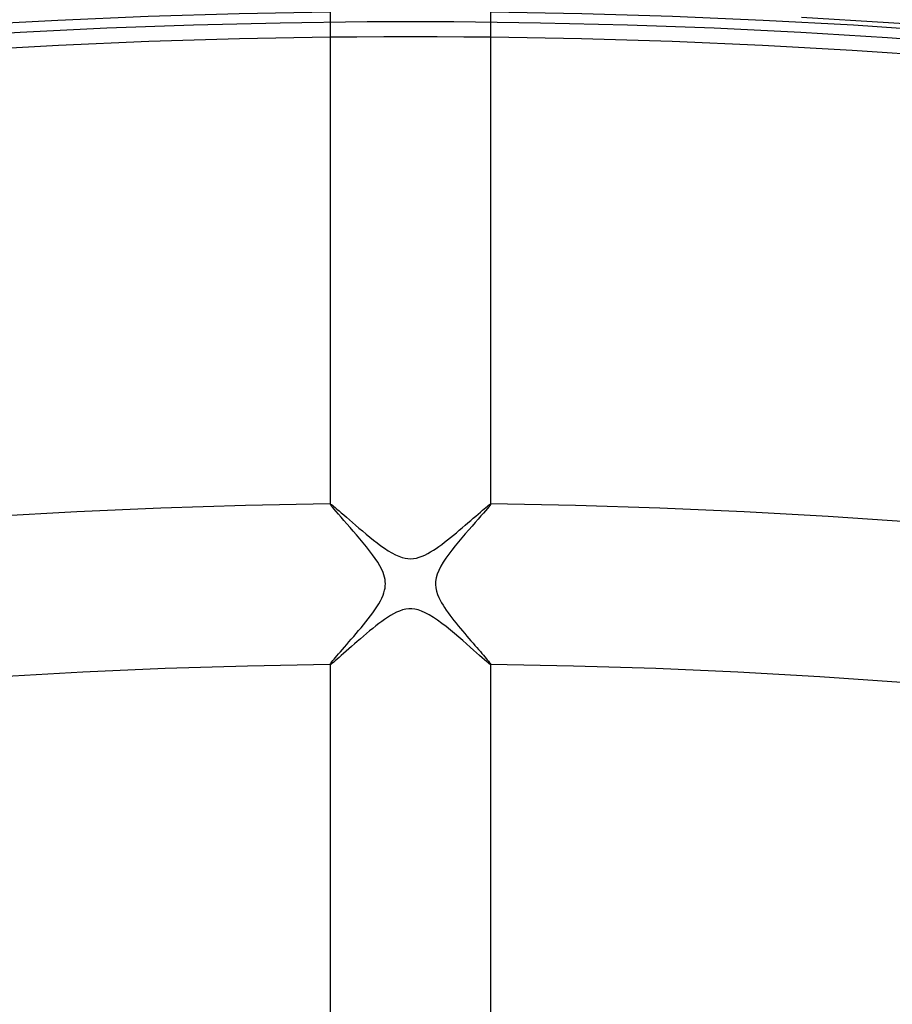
# Model space of a CAD drawing. Header units: millimetres. Extents: x -232 to 232, y -232 to 232.
# Tile 54 of 66: x -10 to 12, y 154 to 178. Entities that reach past the tile are written whole.
import ezdxf

# ---------------------------------------------------------------- set-up
doc = ezdxf.new("R2010")
doc.units = ezdxf.units.MM
doc.layers.add('HIDDEN', color=7, linetype='Continuous')
doc.layers.add('THICK', color=7, linetype='Continuous')

msp = doc.modelspace()

# ---------------------------------------------------------------- linework, layer by layer
at = {"layer": 'HIDDEN'}
for p, q in [((11.908, 178.228), (9.745, 178.359)), ((-7.565, 178.089), (-9.725, 177.985)), ((-5.404, 178.168), (-7.565, 178.089)), ((-3.243, 178.22), (-5.404, 178.168)), ((-1.081, 178.247), (-3.243, 178.22)), ((1.081, 178.247), (-1.081, 178.247)), ((3.243, 178.22), (1.081, 178.247)), ((5.404, 178.168), (3.243, 178.22)), ((7.565, 178.089), (5.404, 178.168)), ((9.725, 177.985), (7.565, 178.089)), ((14.069, 178.07), (11.908, 178.228)), ((-9.725, 177.985), (-11.883, 177.853)), ((-1.333, 177.87), (-2, 177.864)), ((-0.667, 177.874), (-1.333, 177.87)), ((0, 177.875), (-0.667, 177.874)), ((0.667, 177.874), (0, 177.875)), ((1.333, 177.87), (0.667, 177.874)), ((2, 177.864), (1.333, 177.87)), ((11.883, 177.853), (9.725, 177.985)), ((14.039, 177.696), (11.883, 177.853)), ((-2, 166.238), (-2, 166.235)), ((-2, 166.236), (-2, 166.237)), ((-2, 166.237), (-1.999, 166.237)), ((-2, 166.235), (-2, 166.236)), ((-1.993, 166.221), (-2, 166.235)), ((-1.999, 166.237), (-1.999, 166.238)), ((-1.999, 166.238), (-1.998, 166.238)), ((-1.998, 166.238), (-1.998, 166.238)), ((-1.974, 166.194), (-1.993, 166.221)), ((-1.943, 166.155), (-1.974, 166.194)), ((-1.902, 166.106), (-1.943, 166.155)), ((-1.852, 166.048), (-1.902, 166.106)), ((1.872, 166.071), (1.818, 166.009)), ((1.917, 166.123), (1.872, 166.071)), ((1.953, 166.166), (1.917, 166.123)), ((1.979, 166.2), (1.953, 166.166)), ((1.995, 166.223), (1.979, 166.2)), ((2, 166.235), (1.995, 166.223)), ((1.997, 166.238), (1.998, 166.238)), ((1.998, 166.238), (1.999, 166.238)), ((1.999, 166.238), (1.999, 166.237)), ((1.999, 166.237), (2, 166.237)), ((2, 166.235), (2, 166.238)), ((2, 166.237), (2, 166.236)), ((2, 166.236), (2, 166.235)), ((-1.794, 165.982), (-1.852, 166.048)), ((-1.73, 165.909), (-1.794, 165.982)), ((-1.659, 165.829), (-1.73, 165.909)), ((-1.584, 165.745), (-1.659, 165.829)), ((1.689, 165.863), (1.615, 165.779)), ((1.757, 165.94), (1.689, 165.863)), ((1.818, 166.009), (1.757, 165.94)), ((-1.506, 165.656), (-1.584, 165.745)), ((-1.425, 165.564), (-1.506, 165.656)), ((1.453, 165.595), (1.367, 165.497)), ((1.536, 165.689), (1.453, 165.595)), ((1.615, 165.779), (1.536, 165.689)), ((-1.343, 165.469), (-1.425, 165.564)), ((-1.26, 165.371), (-1.343, 165.469)), ((-1.178, 165.273), (-1.26, 165.371)), ((1.282, 165.397), (1.196, 165.295)), ((1.367, 165.497), (1.282, 165.397)), ((-1.097, 165.173), (-1.178, 165.273)), ((-1.019, 165.073), (-1.097, 165.173)), ((1.032, 165.091), (0.955, 164.99)), ((1.113, 165.193), (1.032, 165.091)), ((1.196, 165.295), (1.113, 165.193)), ((-0.945, 164.975), (-1.019, 165.073)), ((-0.876, 164.879), (-0.945, 164.975)), ((-0.815, 164.785), (-0.876, 164.879)), ((0.883, 164.889), (0.816, 164.787)), ((0.955, 164.99), (0.883, 164.889)), ((-0.76, 164.693), (-0.815, 164.785)), ((-0.717, 164.609), (-0.76, 164.693)), ((-0.684, 164.535), (-0.717, 164.609)), ((0.756, 164.685), (0.705, 164.584)), ((0.816, 164.787), (0.756, 164.685)), ((-0.661, 164.47), (-0.684, 164.535)), ((-0.645, 164.413), (-0.661, 164.47)), ((-0.634, 164.359), (-0.645, 164.413)), ((-0.627, 164.306), (-0.634, 164.359)), ((0.641, 164.395), (0.627, 164.31)), ((0.666, 164.486), (0.641, 164.395)), ((0.705, 164.584), (0.666, 164.486)), ((-0.644, 164.088), (-0.633, 164.144)), ((-0.633, 164.144), (-0.626, 164.199)), ((-0.625, 164.252), (-0.627, 164.306)), ((-0.626, 164.199), (-0.625, 164.252)), ((0.627, 164.31), (0.625, 164.228)), ((0.625, 164.228), (0.632, 164.147)), ((0.632, 164.147), (0.649, 164.066)), ((-0.749, 163.823), (-0.713, 163.895)), ((-0.713, 163.895), (-0.684, 163.963)), ((-0.684, 163.963), (-0.661, 164.027)), ((-0.661, 164.027), (-0.644, 164.088)), ((0.649, 164.066), (0.675, 163.986)), ((0.675, 163.986), (0.706, 163.91)), ((0.706, 163.91), (0.741, 163.839)), ((-0.886, 163.602), (-0.837, 163.676)), ((-0.837, 163.676), (-0.791, 163.75)), ((-0.791, 163.75), (-0.749, 163.823)), ((0.741, 163.839), (0.776, 163.775)), ((0.776, 163.775), (0.812, 163.715)), ((0.812, 163.715), (0.851, 163.655)), ((0.851, 163.655), (0.892, 163.593)), ((-1.109, 163.304), (-1.051, 163.379)), ((-1.051, 163.379), (-0.994, 163.453)), ((-0.994, 163.453), (-0.939, 163.528)), ((-0.939, 163.528), (-0.886, 163.602)), ((0.892, 163.593), (0.937, 163.53)), ((0.937, 163.53), (0.984, 163.466)), ((0.984, 163.466), (1.033, 163.402)), ((1.033, 163.402), (1.084, 163.336)), ((-1.291, 163.082), (-1.23, 163.156)), ((-1.23, 163.156), (-1.169, 163.23)), ((-1.169, 163.23), (-1.109, 163.304)), ((1.084, 163.336), (1.136, 163.271)), ((1.136, 163.271), (1.19, 163.204)), ((1.19, 163.204), (1.244, 163.139)), ((1.244, 163.139), (1.298, 163.074)), ((-1.473, 162.869), (-1.413, 162.939)), ((-1.413, 162.939), (-1.352, 163.01)), ((-1.352, 163.01), (-1.291, 163.082)), ((1.298, 163.074), (1.351, 163.011)), ((1.351, 163.011), (1.404, 162.948)), ((1.404, 162.948), (1.457, 162.887)), ((1.457, 162.887), (1.508, 162.828)), ((-1.696, 162.612), (-1.644, 162.672)), ((-1.644, 162.672), (-1.589, 162.735)), ((-1.589, 162.735), (-1.532, 162.801)), ((-1.532, 162.801), (-1.473, 162.869)), ((1.508, 162.828), (1.558, 162.771)), ((1.558, 162.771), (1.606, 162.715)), ((1.606, 162.715), (1.653, 162.661)), ((1.653, 162.661), (1.698, 162.61)), ((-1.904, 162.37), (-1.87, 162.41)), ((-1.87, 162.41), (-1.832, 162.454)), ((-1.832, 162.454), (-1.791, 162.503)), ((-1.791, 162.503), (-1.745, 162.555)), ((-1.745, 162.555), (-1.696, 162.612)), ((1.698, 162.61), (1.741, 162.561)), ((1.741, 162.561), (1.781, 162.514)), ((1.781, 162.514), (1.819, 162.47)), ((1.819, 162.47), (1.854, 162.429)), ((1.854, 162.429), (1.886, 162.391)), ((1.886, 162.391), (1.915, 162.357)), ((-2, 162.24), (-1.997, 162.248)), ((-2, 162.239), (-2, 162.24)), ((-2, 162.24), (-2, 162.238)), ((-1.999, 162.238), (-2, 162.239)), ((-2, 162.239), (-2, 162.239)), ((-1.998, 162.238), (-1.999, 162.238)), ((-1.999, 162.238), (-1.999, 162.238)), ((-1.998, 162.238), (-1.998, 162.238)), ((-1.997, 162.248), (-1.989, 162.262)), ((-1.989, 162.262), (-1.975, 162.281)), ((-1.975, 162.281), (-1.957, 162.306)), ((-1.957, 162.306), (-1.933, 162.335)), ((-1.933, 162.335), (-1.904, 162.37)), ((1.915, 162.357), (1.94, 162.326)), ((1.94, 162.326), (1.961, 162.3)), ((1.961, 162.3), (1.978, 162.278)), ((1.978, 162.278), (1.99, 162.26)), ((1.99, 162.26), (1.997, 162.248)), ((1.997, 162.248), (2, 162.24)), ((1.998, 162.238), (1.997, 162.238)), ((1.999, 162.238), (1.998, 162.238)), ((2, 162.239), (1.999, 162.238)), ((1.999, 162.238), (1.999, 162.238)), ((2, 162.238), (2, 162.24)), ((2, 162.24), (2, 162.239)), ((2, 162.239), (2, 162.239))]:
    msp.add_line(p, q, dxfattribs=at)
for radius, start, end in [(182.25, 90.49209, 179.50791), (182.25, 0.49206, 89.50793), (181.875, 90.49083, 179.50917), (181.875, 0.4908, 89.50919)]:
    msp.add_arc((0, 0), radius, start, end, dxfattribs=at)
at = {"layer": 'THICK'}
for p, q in [((-2, 178.489), (-2, 166.238)), ((2, 166.238), (2, 178.489)), ((-1.998, 166.238), (-1.988, 166.234)), ((-1.988, 166.234), (-1.971, 166.224)), ((-1.971, 166.224), (-1.946, 166.206)), ((-1.946, 166.206), (-1.915, 166.181)), ((-1.915, 166.181), (-1.876, 166.149)), ((-1.876, 166.149), (-1.831, 166.112)), ((-1.831, 166.112), (-1.78, 166.068)), ((-1.78, 166.068), (-1.723, 166.019)), ((1.742, 166.036), (1.793, 166.08)), ((1.793, 166.08), (1.84, 166.119)), ((1.84, 166.119), (1.881, 166.154)), ((1.881, 166.154), (1.917, 166.183)), ((1.917, 166.183), (1.947, 166.207)), ((1.947, 166.207), (1.971, 166.224)), ((1.971, 166.224), (1.988, 166.234)), ((1.988, 166.234), (1.997, 166.238)), ((-1.723, 166.019), (-1.661, 165.966)), ((-1.661, 165.966), (-1.594, 165.907)), ((-1.594, 165.907), (-1.522, 165.845)), ((-1.522, 165.845), (-1.446, 165.779)), ((1.433, 165.768), (1.501, 165.826)), ((1.501, 165.826), (1.566, 165.883)), ((1.566, 165.883), (1.628, 165.937)), ((1.628, 165.937), (1.687, 165.988)), ((1.687, 165.988), (1.742, 166.036)), ((-1.446, 165.779), (-1.367, 165.71)), ((-1.367, 165.71), (-1.283, 165.639)), ((-1.283, 165.639), (-1.196, 165.565)), ((1.144, 165.521), (1.217, 165.583)), ((1.217, 165.583), (1.29, 165.645)), ((1.29, 165.645), (1.362, 165.707)), ((1.362, 165.707), (1.433, 165.768)), ((-1.196, 165.565), (-1.106, 165.49)), ((-1.106, 165.49), (-1.014, 165.414)), ((-1.014, 165.414), (-0.921, 165.34)), ((-0.921, 165.34), (-0.828, 165.267)), ((0.851, 165.285), (0.923, 165.342)), ((0.923, 165.342), (0.996, 165.4)), ((0.996, 165.4), (1.07, 165.46)), ((1.07, 165.46), (1.144, 165.521)), ((-0.828, 165.267), (-0.735, 165.198)), ((-0.735, 165.198), (-0.643, 165.133)), ((-0.643, 165.133), (-0.552, 165.073)), ((0.502, 165.042), (0.572, 165.086)), ((0.572, 165.086), (0.641, 165.132)), ((0.641, 165.132), (0.71, 165.18)), ((0.71, 165.18), (0.78, 165.231)), ((0.78, 165.231), (0.851, 165.285)), ((-0.552, 165.073), (-0.462, 165.019)), ((-0.462, 165.019), (-0.374, 164.973)), ((-0.374, 164.973), (-0.289, 164.935)), ((-0.289, 164.935), (-0.21, 164.907)), ((-0.21, 164.907), (-0.136, 164.888)), ((-0.136, 164.888), (-0.065, 164.878)), ((-0.065, 164.878), (0.005, 164.875)), ((0.005, 164.875), (0.078, 164.879)), ((0.078, 164.879), (0.149, 164.891)), ((0.149, 164.891), (0.22, 164.91)), ((0.22, 164.91), (0.29, 164.935)), ((0.29, 164.935), (0.361, 164.966)), ((0.361, 164.966), (0.431, 165.002)), ((0.431, 165.002), (0.502, 165.042)), ((-0.119, 163.615), (-0.196, 163.597)), ((-0.041, 163.624), (-0.119, 163.615)), ((0.036, 163.625), (-0.041, 163.624)), ((0.112, 163.616), (0.036, 163.625)), ((0.19, 163.598), (0.112, 163.616)), ((-0.573, 163.412), (-0.645, 163.363)), ((-0.499, 163.458), (-0.573, 163.412)), ((-0.424, 163.501), (-0.499, 163.458)), ((-0.349, 163.539), (-0.424, 163.501)), ((-0.273, 163.571), (-0.349, 163.539)), ((-0.196, 163.597), (-0.273, 163.571)), ((0.276, 163.57), (0.19, 163.598)), ((0.37, 163.528), (0.276, 163.57)), ((0.47, 163.475), (0.37, 163.528)), ((0.573, 163.412), (0.47, 163.475)), ((0.677, 163.341), (0.573, 163.412)), ((-0.941, 163.139), (-1.017, 163.077)), ((-0.865, 163.199), (-0.941, 163.139)), ((-0.79, 163.257), (-0.865, 163.199)), ((-0.717, 163.312), (-0.79, 163.257)), ((-0.645, 163.363), (-0.717, 163.312)), ((0.782, 163.264), (0.677, 163.341)), ((0.888, 163.182), (0.782, 163.264)), ((0.994, 163.096), (0.888, 163.182)), ((-1.248, 162.881), (-1.324, 162.815)), ((-1.171, 162.947), (-1.248, 162.881)), ((-1.094, 163.012), (-1.171, 162.947)), ((-1.017, 163.077), (-1.094, 163.012)), ((1.1, 163.008), (0.994, 163.096)), ((1.203, 162.921), (1.1, 163.008)), ((1.302, 162.835), (1.203, 162.921)), ((-1.47, 162.687), (-1.539, 162.626)), ((-1.398, 162.75), (-1.47, 162.687)), ((-1.324, 162.815), (-1.398, 162.75)), ((1.396, 162.752), (1.302, 162.835)), ((1.486, 162.673), (1.396, 162.752)), ((1.57, 162.599), (1.486, 162.673)), ((-1.78, 162.413), (-1.829, 162.369)), ((-1.726, 162.461), (-1.78, 162.413)), ((-1.667, 162.512), (-1.726, 162.461)), ((-1.605, 162.568), (-1.667, 162.512)), ((-1.539, 162.626), (-1.605, 162.568)), ((1.648, 162.529), (1.57, 162.599)), ((1.72, 162.465), (1.648, 162.529)), ((1.785, 162.408), (1.72, 162.465)), ((1.843, 162.358), (1.785, 162.408)), ((-2, 162.238), (-2, 147.986)), ((-1.987, 162.242), (-1.998, 162.238)), ((-1.969, 162.254), (-1.987, 162.242)), ((-1.944, 162.273), (-1.969, 162.254)), ((-1.912, 162.299), (-1.944, 162.273)), ((-1.873, 162.331), (-1.912, 162.299)), ((-1.829, 162.369), (-1.873, 162.331)), ((1.892, 162.315), (1.843, 162.358)), ((1.933, 162.282), (1.892, 162.315)), ((1.964, 162.258), (1.933, 162.282)), ((1.986, 162.243), (1.964, 162.258)), ((1.997, 162.238), (1.986, 162.243)), ((2, 147.986), (2, 162.238))]:
    msp.add_line(p, q, dxfattribs=at)
for radius, start, end in [(190, 90.60227, 179.39773), (190, 0.60229, 89.39775), (188.625, 90.50923, 179.49077), (188.625, 0.50919, 89.49079), (188.25, 90.50842, 179.49158), (188.25, 0.50839, 89.4916), (187.875, 90.50756, 179.49244), (187.875, 0.50758, 89.4924), (187.5, 90.50676, 179.49324), (187.5, 0.50672, 89.49326), (187.125, 90.5059, 179.4941), (187.125, 0.50586, 89.49412), (186.75, 90.50499, 179.49501), (186.75, 0.50501, 89.49503), (186.375, 90.50407, 179.49593), (186.375, 0.50409, 89.49595), (186, 90.5031, 179.49685), (186, 0.50311, 89.49687), (185.625, 90.50212, 179.49782), (185.625, 0.50214, 89.49784), (185.25, 90.50115, 179.49885), (185.25, 0.50117, 89.49887), (184.875, 90.50012, 179.49988), (184.875, 0.50013, 89.4999), (184.5, 90.49908, 179.50092), (184.5, 0.49905, 89.50094), (184.125, 90.498, 179.502), (184.125, 0.49796, 89.50202), (183.75, 90.49685, 179.50315), (183.75, 0.49687, 89.50317), (183.375, 90.4957, 179.5043), (183.375, 0.49572, 89.50432), (183, 90.49456, 179.50544), (183, 0.49452, 89.50546), (182.625, 90.4933, 179.5067), (182.625, 0.49332, 89.50666), (178.5, 90.64118, 179.35882), (178.5, 0.6412, 89.35884), (177.875, 90.64422, 179.35579), (177.875, 0.64423, 89.35575), (166.25, 90.68845, 179.31155), (166.25, 0.68841, 89.31157), (162.25, 90.70541, 179.29459), (162.25, 0.70543, 89.29461)]:
    msp.add_arc((0, 0), radius, start, end, dxfattribs=at)

doc.saveas('drawing.dxf')
